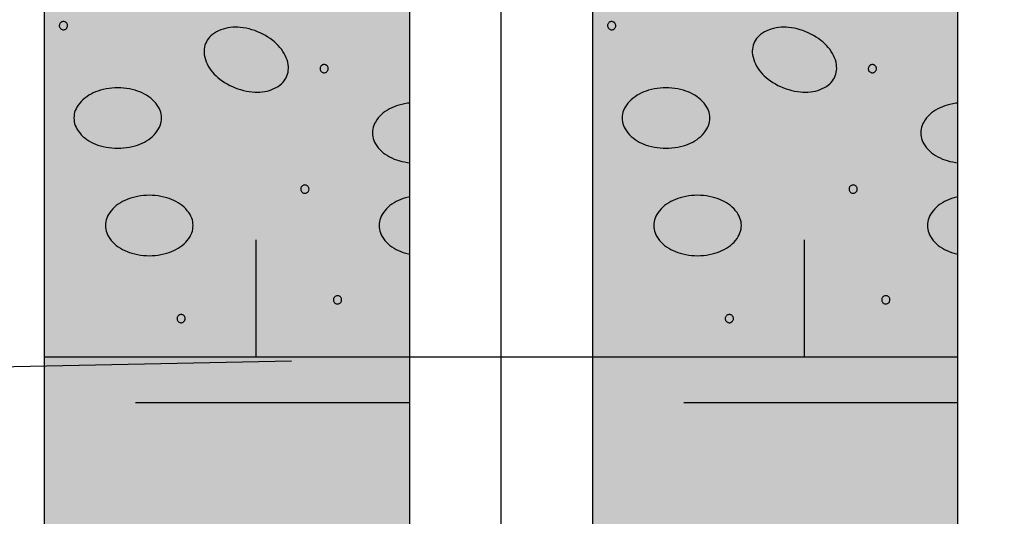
# Model space of a CAD drawing. Header units: metres. Extents: x -4.6 to 57.4, y 270.2 to 298.9.
# Tile 6 of 21: x 23.529 to 24.607, y 281.995 to 282.539. Entities that reach past the tile are written whole.
import ezdxf

# ---------------------------------------------------------------- set-up
doc = ezdxf.new("R2010")
doc.units = ezdxf.units.M
for name, pattern in [('ACAD_ISO02W100', [15, 12, -3]), ('DASH-DOT', [3.556, 1.524, -1.016, 0, -1.016]), ('SOLID', [0])]:
    doc.linetypes.add(name, pattern=pattern)
doc.layers.add('_GTC_rozhrani_geotypu', color=254, linetype='ACAD_ISO02W100')
doc.layers.add('_sonda_C-4', color=6, linetype='SOLID')

msp = doc.modelspace()

# ---------------------------------------------------------------- linework, layer by layer
at = {"layer": '_GTC_rozhrani_geotypu', "ltscale": 0.5, "flags": 128}
msp.add_lwpolyline([(17.8282, 282.0469), (24.0563, 282.17), (29.5669, 282.1752), (31.5474, 282.1771)], dxfattribs=at)
at = {"layer": '_sonda_C-4', "color": 7, "linetype": 'SOLID'}
for points in [[(23.5563, 282.97), (23.5563, 282.17)], [(23.9563, 282.17), (23.9563, 282.97)], [(24.1563, 282.97), (24.1563, 282.17)], [(24.5563, 282.17), (24.5563, 282.97)], [(23.5818, 282.5323), (23.5818, 282.533), (23.5816, 282.5337), (23.5813, 282.5344), (23.581, 282.535), (23.5805, 282.5355), (23.58, 282.536), (23.5794, 282.5363), (23.5787, 282.5366), (23.578, 282.5368), (23.5773, 282.5368), (23.5766, 282.5368), (23.576, 282.5366), (23.5753, 282.5364), (23.5747, 282.536), (23.5742, 282.5355), (23.5737, 282.535), (23.5733, 282.5344), (23.573, 282.5338), (23.5729, 282.5331), (23.5728, 282.5324), (23.5728, 282.5317), (23.573, 282.531), (23.5733, 282.5304), (23.5736, 282.5298), (23.5741, 282.5292), (23.5746, 282.5287), (23.5752, 282.5284), (23.5758, 282.5281), (23.5765, 282.5279), (23.5772, 282.5278), (23.5779, 282.5279), (23.5786, 282.528), (23.5792, 282.5283), (23.5798, 282.5286), (23.5804, 282.529), (23.5809, 282.5296), (23.5812, 282.5302), (23.5815, 282.5308), (23.5817, 282.5315), (23.5818, 282.5322), (23.5818, 282.5323)], [(24.1818, 282.5323), (24.1818, 282.533), (24.1816, 282.5337), (24.1813, 282.5344), (24.181, 282.535), (24.1805, 282.5355), (24.18, 282.536), (24.1794, 282.5363), (24.1787, 282.5366), (24.178, 282.5368), (24.1773, 282.5368), (24.1766, 282.5368), (24.176, 282.5366), (24.1753, 282.5364), (24.1747, 282.536), (24.1742, 282.5355), (24.1737, 282.535), (24.1733, 282.5344), (24.173, 282.5338), (24.1729, 282.5331), (24.1728, 282.5324), (24.1728, 282.5317), (24.173, 282.531), (24.1733, 282.5304), (24.1736, 282.5298), (24.1741, 282.5292), (24.1746, 282.5287), (24.1752, 282.5284), (24.1758, 282.5281), (24.1765, 282.5279), (24.1772, 282.5278), (24.1779, 282.5279), (24.1786, 282.528), (24.1792, 282.5283), (24.1798, 282.5286), (24.1804, 282.529), (24.1809, 282.5296), (24.1812, 282.5302), (24.1815, 282.5308), (24.1817, 282.5315), (24.1818, 282.5322), (24.1818, 282.5323)], [(23.7328, 282.5128), (23.7321, 282.5108), (23.7316, 282.5088), (23.7313, 282.5067), (23.7312, 282.5046), (23.7312, 282.5025), (23.7315, 282.5005), (23.7315, 282.5005), (23.732, 282.4979), (23.7327, 282.4954), (23.7336, 282.4929), (23.7346, 282.4905), (23.7358, 282.4881), (23.7372, 282.4859), (23.7372, 282.4859), (23.7388, 282.4836), (23.7405, 282.4815), (23.7424, 282.4794), (23.7443, 282.4775), (23.7463, 282.4756), (23.7485, 282.4739), (23.7485, 282.4739), (23.7511, 282.472), (23.7537, 282.4702), (23.7565, 282.4685), (23.7593, 282.467), (23.7622, 282.4656), (23.7652, 282.4644), (23.7652, 282.4644), (23.7682, 282.4633), (23.7712, 282.4623), (23.7743, 282.4614), (23.7775, 282.4607), (23.7807, 282.4602), (23.7838, 282.4598), (23.7838, 282.4598), (23.7866, 282.4596), (23.7893, 282.4595), (23.7921, 282.4596), (23.7948, 282.4599), (23.7976, 282.4603), (23.8003, 282.4608), (23.8003, 282.4608), (23.8028, 282.4615), (23.8053, 282.4624), (23.8077, 282.4634), (23.8101, 282.4646), (23.8123, 282.4659), (23.8145, 282.4675), (23.8145, 282.4675), (23.8161, 282.4688), (23.8175, 282.4703), (23.8189, 282.4719), (23.8201, 282.4736), (23.8211, 282.4754), (23.8219, 282.4773), (23.8219, 282.4773), (23.8226, 282.4793), (23.8231, 282.4813), (23.8234, 282.4834), (23.8236, 282.4855), (23.8235, 282.4876), (23.8233, 282.4896), (23.8228, 282.4922), (23.8221, 282.4948), (23.8212, 282.4972), (23.8201, 282.4996), (23.8189, 282.502), (23.8175, 282.5042), (23.8175, 282.5042), (23.8159, 282.5065), (23.8142, 282.5086), (23.8124, 282.5107), (23.8105, 282.5126), (23.8084, 282.5145), (23.8063, 282.5162), (23.8037, 282.5181), (23.801, 282.5199), (23.7983, 282.5216), (23.7954, 282.5231), (23.7925, 282.5245), (23.7896, 282.5257), (23.7896, 282.5257), (23.7866, 282.5269), (23.7835, 282.5278), (23.7804, 282.5287), (23.7773, 282.5294), (23.7741, 282.5299), (23.7709, 282.5303), (23.7682, 282.5305), (23.7654, 282.5306), (23.7627, 282.5305), (23.7599, 282.5302), (23.7572, 282.5298), (23.7545, 282.5293), (23.7545, 282.5293), (23.752, 282.5286), (23.7495, 282.5278), (23.747, 282.5267), (23.7447, 282.5255), (23.7425, 282.5242), (23.7403, 282.5227), (23.7387, 282.5213), (23.7372, 282.5198), (23.7359, 282.5182), (23.7347, 282.5165), (23.7337, 282.5147), (23.7328, 282.5128), (23.7328, 282.5128)], [(24.3328, 282.5128), (24.3321, 282.5108), (24.3316, 282.5088), (24.3313, 282.5067), (24.3312, 282.5046), (24.3312, 282.5025), (24.3315, 282.5005), (24.3315, 282.5005), (24.332, 282.4979), (24.3327, 282.4954), (24.3336, 282.4929), (24.3346, 282.4905), (24.3358, 282.4881), (24.3372, 282.4859), (24.3372, 282.4859), (24.3388, 282.4836), (24.3405, 282.4815), (24.3424, 282.4794), (24.3443, 282.4775), (24.3463, 282.4756), (24.3485, 282.4739), (24.3485, 282.4739), (24.3511, 282.472), (24.3537, 282.4702), (24.3565, 282.4685), (24.3593, 282.467), (24.3622, 282.4656), (24.3652, 282.4644), (24.3652, 282.4644), (24.3682, 282.4633), (24.3712, 282.4623), (24.3743, 282.4614), (24.3775, 282.4607), (24.3807, 282.4602), (24.3838, 282.4598), (24.3838, 282.4598), (24.3866, 282.4596), (24.3893, 282.4595), (24.3921, 282.4596), (24.3948, 282.4599), (24.3976, 282.4603), (24.4003, 282.4608), (24.4003, 282.4608), (24.4028, 282.4615), (24.4053, 282.4624), (24.4077, 282.4634), (24.4101, 282.4646), (24.4123, 282.4659), (24.4145, 282.4675), (24.4145, 282.4675), (24.4161, 282.4688), (24.4175, 282.4703), (24.4189, 282.4719), (24.4201, 282.4736), (24.4211, 282.4754), (24.4219, 282.4773), (24.4219, 282.4773), (24.4226, 282.4793), (24.4231, 282.4813), (24.4234, 282.4834), (24.4236, 282.4855), (24.4235, 282.4876), (24.4233, 282.4896), (24.4228, 282.4922), (24.4221, 282.4948), (24.4212, 282.4972), (24.4201, 282.4996), (24.4189, 282.502), (24.4175, 282.5042), (24.4175, 282.5042), (24.4159, 282.5065), (24.4142, 282.5086), (24.4124, 282.5107), (24.4105, 282.5126), (24.4084, 282.5145), (24.4063, 282.5162), (24.4037, 282.5181), (24.401, 282.5199), (24.3983, 282.5216), (24.3954, 282.5231), (24.3925, 282.5245), (24.3896, 282.5257), (24.3896, 282.5257), (24.3866, 282.5269), (24.3835, 282.5278), (24.3804, 282.5287), (24.3773, 282.5294), (24.3741, 282.5299), (24.3709, 282.5303), (24.3682, 282.5305), (24.3654, 282.5306), (24.3627, 282.5305), (24.3599, 282.5302), (24.3572, 282.5298), (24.3545, 282.5293), (24.3545, 282.5293), (24.352, 282.5286), (24.3495, 282.5278), (24.347, 282.5267), (24.3447, 282.5255), (24.3425, 282.5242), (24.3403, 282.5227), (24.3387, 282.5213), (24.3372, 282.5198), (24.3359, 282.5182), (24.3347, 282.5165), (24.3337, 282.5147), (24.3328, 282.5128), (24.3328, 282.5128)], [(23.8671, 282.4853), (23.867, 282.486), (23.8669, 282.4867), (23.8666, 282.4873), (23.8662, 282.4879), (23.8658, 282.4884), (23.8653, 282.4889), (23.8647, 282.4893), (23.864, 282.4895), (23.8633, 282.4897), (23.8626, 282.4898), (23.8619, 282.4897), (23.8612, 282.4896), (23.8606, 282.4893), (23.86, 282.4889), (23.8594, 282.4885), (23.859, 282.488), (23.8586, 282.4874), (23.8583, 282.4867), (23.8582, 282.486), (23.8581, 282.4853), (23.8581, 282.4846), (23.8583, 282.484), (23.8585, 282.4833), (23.8589, 282.4827), (23.8593, 282.4822), (23.8599, 282.4817), (23.8605, 282.4813), (23.8611, 282.481), (23.8618, 282.4808), (23.8625, 282.4808), (23.8632, 282.4808), (23.8639, 282.481), (23.8645, 282.4812), (23.8651, 282.4816), (23.8657, 282.482), (23.8661, 282.4825), (23.8665, 282.4831), (23.8668, 282.4837), (23.867, 282.4844), (23.8671, 282.4851), (23.8671, 282.4853)], [(24.4671, 282.4853), (24.467, 282.486), (24.4669, 282.4867), (24.4666, 282.4873), (24.4662, 282.4879), (24.4658, 282.4884), (24.4653, 282.4889), (24.4647, 282.4893), (24.464, 282.4895), (24.4633, 282.4897), (24.4626, 282.4898), (24.4619, 282.4897), (24.4612, 282.4896), (24.4606, 282.4893), (24.46, 282.4889), (24.4594, 282.4885), (24.459, 282.488), (24.4586, 282.4874), (24.4583, 282.4867), (24.4582, 282.486), (24.4581, 282.4853), (24.4581, 282.4846), (24.4583, 282.484), (24.4585, 282.4833), (24.4589, 282.4827), (24.4593, 282.4822), (24.4599, 282.4817), (24.4605, 282.4813), (24.4611, 282.481), (24.4618, 282.4808), (24.4625, 282.4808), (24.4632, 282.4808), (24.4639, 282.481), (24.4645, 282.4812), (24.4651, 282.4816), (24.4657, 282.482), (24.4661, 282.4825), (24.4665, 282.4831), (24.4668, 282.4837), (24.467, 282.4844), (24.4671, 282.4851), (24.4671, 282.4853)], [(23.5888, 282.4313), (23.5889, 282.4292), (23.5892, 282.4271), (23.5896, 282.4251), (23.5903, 282.4231), (23.5911, 282.4212), (23.5921, 282.4193), (23.5921, 282.4193), (23.5936, 282.4171), (23.5951, 282.415), (23.5969, 282.413), (23.5987, 282.4112), (23.6007, 282.4095), (23.6029, 282.4079), (23.6029, 282.4079), (23.6052, 282.4064), (23.6075, 282.405), (23.61, 282.4038), (23.6125, 282.4027), (23.6151, 282.4017), (23.6177, 282.4009), (23.6177, 282.4009), (23.6208, 282.4001), (23.624, 282.3994), (23.6272, 282.3989), (23.6303, 282.3985), (23.6336, 282.3983), (23.6368, 282.3982), (23.6368, 282.3982), (23.64, 282.3983), (23.6432, 282.3985), (23.6464, 282.3989), (23.6496, 282.3994), (23.6527, 282.4001), (23.6558, 282.4009), (23.6558, 282.4009), (23.6584, 282.4017), (23.661, 282.4027), (23.6635, 282.4038), (23.666, 282.405), (23.6684, 282.4064), (23.6707, 282.4079), (23.6707, 282.4079), (23.6728, 282.4095), (23.6748, 282.4112), (23.6767, 282.413), (23.6784, 282.415), (23.68, 282.4171), (23.6814, 282.4193), (23.6814, 282.4193), (23.6824, 282.4212), (23.6832, 282.4231), (23.6839, 282.4251), (23.6844, 282.4271), (23.6846, 282.4292), (23.6847, 282.4313), (23.6846, 282.4334), (23.6844, 282.4354), (23.6839, 282.4375), (23.6832, 282.4394), (23.6824, 282.4414), (23.6814, 282.4432), (23.6814, 282.4432), (23.68, 282.4454), (23.6784, 282.4475), (23.6767, 282.4495), (23.6748, 282.4513), (23.6728, 282.453), (23.6707, 282.4546), (23.6684, 282.4561), (23.666, 282.4575), (23.6635, 282.4587), (23.661, 282.4598), (23.6584, 282.4608), (23.6558, 282.4616), (23.6558, 282.4616), (23.6527, 282.4624), (23.6496, 282.4631), (23.6464, 282.4636), (23.6432, 282.464), (23.64, 282.4642), (23.6368, 282.4643), (23.6368, 282.4643), (23.6336, 282.4642), (23.6303, 282.464), (23.6272, 282.4636), (23.624, 282.4631), (23.6208, 282.4624), (23.6177, 282.4616), (23.6177, 282.4616), (23.6151, 282.4608), (23.6125, 282.4598), (23.61, 282.4587), (23.6075, 282.4575), (23.6052, 282.4561), (23.6029, 282.4546), (23.6007, 282.453), (23.5987, 282.4513), (23.5969, 282.4495), (23.5951, 282.4475), (23.5936, 282.4454), (23.5921, 282.4432), (23.5911, 282.4414), (23.5903, 282.4394), (23.5896, 282.4375), (23.5892, 282.4354), (23.5889, 282.4334), (23.5888, 282.4313), (23.5888, 282.4313)], [(24.1888, 282.4313), (24.1889, 282.4292), (24.1892, 282.4271), (24.1896, 282.4251), (24.1903, 282.4231), (24.1911, 282.4212), (24.1921, 282.4193), (24.1921, 282.4193), (24.1936, 282.4171), (24.1951, 282.415), (24.1969, 282.413), (24.1987, 282.4112), (24.2007, 282.4095), (24.2029, 282.4079), (24.2029, 282.4079), (24.2052, 282.4064), (24.2075, 282.405), (24.21, 282.4038), (24.2125, 282.4027), (24.2151, 282.4017), (24.2177, 282.4009), (24.2177, 282.4009), (24.2208, 282.4001), (24.224, 282.3994), (24.2272, 282.3989), (24.2303, 282.3985), (24.2336, 282.3983), (24.2368, 282.3982), (24.2368, 282.3982), (24.24, 282.3983), (24.2432, 282.3985), (24.2464, 282.3989), (24.2496, 282.3994), (24.2527, 282.4001), (24.2558, 282.4009), (24.2558, 282.4009), (24.2584, 282.4017), (24.261, 282.4027), (24.2635, 282.4038), (24.266, 282.405), (24.2684, 282.4064), (24.2707, 282.4079), (24.2707, 282.4079), (24.2728, 282.4095), (24.2748, 282.4112), (24.2767, 282.413), (24.2784, 282.415), (24.28, 282.4171), (24.2814, 282.4193), (24.2814, 282.4193), (24.2824, 282.4212), (24.2832, 282.4231), (24.2839, 282.4251), (24.2844, 282.4271), (24.2846, 282.4292), (24.2847, 282.4313), (24.2846, 282.4334), (24.2844, 282.4354), (24.2839, 282.4375), (24.2832, 282.4394), (24.2824, 282.4414), (24.2814, 282.4432), (24.2814, 282.4432), (24.28, 282.4454), (24.2784, 282.4475), (24.2767, 282.4495), (24.2748, 282.4513), (24.2728, 282.453), (24.2707, 282.4546), (24.2684, 282.4561), (24.266, 282.4575), (24.2635, 282.4587), (24.261, 282.4598), (24.2584, 282.4608), (24.2558, 282.4616), (24.2558, 282.4616), (24.2527, 282.4624), (24.2496, 282.4631), (24.2464, 282.4636), (24.2432, 282.464), (24.24, 282.4642), (24.2368, 282.4643), (24.2368, 282.4643), (24.2336, 282.4642), (24.2303, 282.464), (24.2272, 282.4636), (24.224, 282.4631), (24.2208, 282.4624), (24.2177, 282.4616), (24.2177, 282.4616), (24.2151, 282.4608), (24.2125, 282.4598), (24.21, 282.4587), (24.2075, 282.4575), (24.2052, 282.4561), (24.2029, 282.4546), (24.2007, 282.453), (24.1987, 282.4513), (24.1969, 282.4495), (24.1951, 282.4475), (24.1936, 282.4454), (24.1921, 282.4432), (24.1911, 282.4414), (24.1903, 282.4394), (24.1896, 282.4375), (24.1892, 282.4354), (24.1889, 282.4334), (24.1888, 282.4313), (24.1888, 282.4313)], [(23.9563, 282.4477), (23.9538, 282.4474), (23.9507, 282.4468), (23.9475, 282.4462), (23.9444, 282.4454), (23.9418, 282.4445), (23.9392, 282.4436), (23.9367, 282.4425), (23.9342, 282.4412), (23.9318, 282.4399), (23.9295, 282.4384), (23.9274, 282.4368), (23.9254, 282.4351), (23.9236, 282.4332), (23.9218, 282.4313), (23.9202, 282.4292), (23.9188, 282.4269), (23.9178, 282.4251), (23.917, 282.4232), (23.9163, 282.4212), (23.9159, 282.4192), (23.9156, 282.4171), (23.9155, 282.415), (23.9156, 282.4129), (23.9159, 282.4109), (23.9163, 282.4088), (23.917, 282.4068), (23.9178, 282.4049), (23.9188, 282.4031), (23.9188, 282.4031), (23.9202, 282.4009), (23.9218, 282.3988), (23.9236, 282.3968), (23.9254, 282.3949), (23.9274, 282.3932), (23.9295, 282.3917), (23.9295, 282.3917), (23.9318, 282.3902), (23.9342, 282.3888), (23.9367, 282.3876), (23.9392, 282.3864), (23.9418, 282.3855), (23.9444, 282.3847), (23.9444, 282.3847), (23.9475, 282.3838), (23.9507, 282.3832), (23.9538, 282.3827), (23.9563, 282.3824)], [(24.5563, 282.4477), (24.5538, 282.4474), (24.5507, 282.4468), (24.5475, 282.4462), (24.5444, 282.4454), (24.5418, 282.4445), (24.5392, 282.4436), (24.5367, 282.4425), (24.5342, 282.4412), (24.5318, 282.4399), (24.5295, 282.4384), (24.5274, 282.4368), (24.5254, 282.4351), (24.5236, 282.4332), (24.5218, 282.4313), (24.5202, 282.4292), (24.5188, 282.4269), (24.5178, 282.4251), (24.517, 282.4232), (24.5163, 282.4212), (24.5159, 282.4192), (24.5156, 282.4171), (24.5155, 282.415), (24.5156, 282.4129), (24.5159, 282.4109), (24.5163, 282.4088), (24.517, 282.4068), (24.5178, 282.4049), (24.5188, 282.4031), (24.5188, 282.4031), (24.5202, 282.4009), (24.5218, 282.3988), (24.5236, 282.3968), (24.5254, 282.3949), (24.5274, 282.3932), (24.5295, 282.3917), (24.5295, 282.3917), (24.5318, 282.3902), (24.5342, 282.3888), (24.5367, 282.3876), (24.5392, 282.3864), (24.5418, 282.3855), (24.5444, 282.3847), (24.5444, 282.3847), (24.5475, 282.3838), (24.5507, 282.3832), (24.5538, 282.3827), (24.5563, 282.3824)], [(23.9444, 282.4454), (23.9444, 282.4454)], [(24.5444, 282.4454), (24.5444, 282.4454)], [(23.9155, 282.415), (23.9155, 282.415)], [(24.5155, 282.415), (24.5155, 282.415)], [(23.8461, 282.3535), (23.846, 282.3542), (23.8458, 282.3549), (23.8456, 282.3555), (23.8452, 282.3561), (23.8447, 282.3566), (23.8442, 282.3571), (23.8436, 282.3575), (23.843, 282.3577), (23.8423, 282.3579), (23.8416, 282.358), (23.8409, 282.3579), (23.8402, 282.3578), (23.8396, 282.3575), (23.839, 282.3571), (23.8384, 282.3567), (23.8379, 282.3562), (23.8376, 282.3556), (23.8373, 282.3549), (23.8371, 282.3542), (23.8371, 282.3535), (23.8371, 282.3528), (23.8372, 282.3522), (23.8375, 282.3515), (23.8379, 282.3509), (23.8383, 282.3504), (23.8388, 282.3499), (23.8394, 282.3495), (23.8401, 282.3492), (23.8407, 282.349), (23.8414, 282.349), (23.8421, 282.349), (23.8428, 282.3492), (23.8435, 282.3494), (23.8441, 282.3498), (23.8446, 282.3502), (23.8451, 282.3507), (23.8455, 282.3513), (23.8458, 282.3519), (23.846, 282.3526), (23.8461, 282.3533), (23.8461, 282.3535)], [(24.4461, 282.3535), (24.446, 282.3542), (24.4458, 282.3549), (24.4456, 282.3555), (24.4452, 282.3561), (24.4447, 282.3566), (24.4442, 282.3571), (24.4436, 282.3575), (24.443, 282.3577), (24.4423, 282.3579), (24.4416, 282.358), (24.4409, 282.3579), (24.4402, 282.3578), (24.4396, 282.3575), (24.439, 282.3571), (24.4384, 282.3567), (24.4379, 282.3562), (24.4376, 282.3556), (24.4373, 282.3549), (24.4371, 282.3542), (24.4371, 282.3535), (24.4371, 282.3528), (24.4372, 282.3522), (24.4375, 282.3515), (24.4379, 282.3509), (24.4383, 282.3504), (24.4388, 282.3499), (24.4394, 282.3495), (24.4401, 282.3492), (24.4407, 282.349), (24.4414, 282.349), (24.4421, 282.349), (24.4428, 282.3492), (24.4435, 282.3494), (24.4441, 282.3498), (24.4446, 282.3502), (24.4451, 282.3507), (24.4455, 282.3513), (24.4458, 282.3519), (24.446, 282.3526), (24.4461, 282.3533), (24.4461, 282.3535)], [(23.6233, 282.3137), (23.6234, 282.3116), (23.6237, 282.3095), (23.6241, 282.3075), (23.6248, 282.3055), (23.6256, 282.3036), (23.6266, 282.3017), (23.6266, 282.3017), (23.628, 282.2995), (23.6296, 282.2974), (23.6314, 282.2954), (23.6332, 282.2936), (23.6352, 282.2919), (23.6373, 282.2903), (23.6373, 282.2903), (23.6397, 282.2888), (23.642, 282.2874), (23.6445, 282.2862), (23.647, 282.2851), (23.6496, 282.2841), (23.6522, 282.2833), (23.6522, 282.2833), (23.6553, 282.2825), (23.6585, 282.2818), (23.6617, 282.2813), (23.6648, 282.2809), (23.6681, 282.2807), (23.6713, 282.2806), (23.6713, 282.2806), (23.6745, 282.2807), (23.6777, 282.2809), (23.6809, 282.2813), (23.684, 282.2818), (23.6872, 282.2825), (23.6903, 282.2833), (23.6903, 282.2833), (23.6929, 282.2841), (23.6955, 282.2851), (23.698, 282.2862), (23.7005, 282.2874), (23.7029, 282.2888), (23.7052, 282.2903), (23.7052, 282.2903), (23.7073, 282.2919), (23.7093, 282.2936), (23.7112, 282.2954), (23.7129, 282.2974), (23.7145, 282.2995), (23.7159, 282.3017), (23.7159, 282.3017), (23.7169, 282.3036), (23.7177, 282.3055), (23.7184, 282.3075), (23.7189, 282.3095), (23.7191, 282.3116), (23.7192, 282.3137), (23.7191, 282.3158), (23.7189, 282.3178), (23.7184, 282.3199), (23.7177, 282.3218), (23.7169, 282.3238), (23.7159, 282.3256), (23.7159, 282.3256), (23.7145, 282.3278), (23.7129, 282.3299), (23.7112, 282.3319), (23.7093, 282.3337), (23.7073, 282.3354), (23.7052, 282.337), (23.7029, 282.3385), (23.7005, 282.3399), (23.698, 282.3411), (23.6955, 282.3422), (23.6929, 282.3432), (23.6903, 282.344), (23.6903, 282.344), (23.6872, 282.3448), (23.684, 282.3455), (23.6809, 282.346), (23.6777, 282.3464), (23.6745, 282.3466), (23.6713, 282.3467), (23.6713, 282.3467), (23.6681, 282.3466), (23.6648, 282.3464), (23.6617, 282.346), (23.6585, 282.3455), (23.6553, 282.3448), (23.6522, 282.344), (23.6522, 282.344), (23.6496, 282.3432), (23.647, 282.3422), (23.6445, 282.3411), (23.642, 282.3399), (23.6397, 282.3385), (23.6373, 282.337), (23.6352, 282.3354), (23.6332, 282.3337), (23.6314, 282.3319), (23.6296, 282.3299), (23.628, 282.3278), (23.6266, 282.3256), (23.6256, 282.3238), (23.6248, 282.3218), (23.6241, 282.3199), (23.6237, 282.3178), (23.6234, 282.3158), (23.6233, 282.3137), (23.6233, 282.3137)], [(23.9563, 282.3452), (23.9548, 282.3448), (23.9517, 282.344), (23.9491, 282.3432), (23.9465, 282.3422), (23.944, 282.3411), (23.9415, 282.3399), (23.9392, 282.3385), (23.9368, 282.337), (23.9347, 282.3354), (23.9327, 282.3337), (23.9309, 282.3319), (23.9291, 282.3299), (23.9275, 282.3278), (23.9261, 282.3256), (23.9251, 282.3238), (23.9243, 282.3218), (23.9236, 282.3199), (23.9232, 282.3178), (23.9229, 282.3158), (23.9228, 282.3137), (23.9229, 282.3116), (23.9232, 282.3095), (23.9236, 282.3075), (23.9243, 282.3055), (23.9251, 282.3036), (23.9261, 282.3017), (23.9261, 282.3017), (23.9275, 282.2995), (23.9291, 282.2974), (23.9309, 282.2954), (23.9327, 282.2936), (23.9347, 282.2919), (23.9368, 282.2903), (23.9368, 282.2903), (23.9392, 282.2888), (23.9415, 282.2874), (23.944, 282.2862), (23.9465, 282.2851), (23.9491, 282.2841), (23.9517, 282.2833), (23.9517, 282.2833), (23.9548, 282.2825), (23.9563, 282.2822)], [(23.9517, 282.344), (23.9517, 282.344)], [(24.2233, 282.3137), (24.2234, 282.3116), (24.2237, 282.3095), (24.2241, 282.3075), (24.2248, 282.3055), (24.2256, 282.3036), (24.2266, 282.3017), (24.2266, 282.3017), (24.228, 282.2995), (24.2296, 282.2974), (24.2314, 282.2954), (24.2332, 282.2936), (24.2352, 282.2919), (24.2373, 282.2903), (24.2373, 282.2903), (24.2397, 282.2888), (24.242, 282.2874), (24.2445, 282.2862), (24.247, 282.2851), (24.2496, 282.2841), (24.2522, 282.2833), (24.2522, 282.2833), (24.2553, 282.2825), (24.2585, 282.2818), (24.2617, 282.2813), (24.2648, 282.2809), (24.2681, 282.2807), (24.2713, 282.2806), (24.2713, 282.2806), (24.2745, 282.2807), (24.2777, 282.2809), (24.2809, 282.2813), (24.284, 282.2818), (24.2872, 282.2825), (24.2903, 282.2833), (24.2903, 282.2833), (24.2929, 282.2841), (24.2955, 282.2851), (24.298, 282.2862), (24.3005, 282.2874), (24.3029, 282.2888), (24.3052, 282.2903), (24.3052, 282.2903), (24.3073, 282.2919), (24.3093, 282.2936), (24.3112, 282.2954), (24.3129, 282.2974), (24.3145, 282.2995), (24.3159, 282.3017), (24.3159, 282.3017), (24.3169, 282.3036), (24.3177, 282.3055), (24.3184, 282.3075), (24.3189, 282.3095), (24.3191, 282.3116), (24.3192, 282.3137), (24.3191, 282.3158), (24.3189, 282.3178), (24.3184, 282.3199), (24.3177, 282.3218), (24.3169, 282.3238), (24.3159, 282.3256), (24.3159, 282.3256), (24.3145, 282.3278), (24.3129, 282.3299), (24.3112, 282.3319), (24.3093, 282.3337), (24.3073, 282.3354), (24.3052, 282.337), (24.3029, 282.3385), (24.3005, 282.3399), (24.298, 282.3411), (24.2955, 282.3422), (24.2929, 282.3432), (24.2903, 282.344), (24.2903, 282.344), (24.2872, 282.3448), (24.284, 282.3455), (24.2809, 282.346), (24.2777, 282.3464), (24.2745, 282.3466), (24.2713, 282.3467), (24.2713, 282.3467), (24.2681, 282.3466), (24.2648, 282.3464), (24.2617, 282.346), (24.2585, 282.3455), (24.2553, 282.3448), (24.2522, 282.344), (24.2522, 282.344), (24.2496, 282.3432), (24.247, 282.3422), (24.2445, 282.3411), (24.242, 282.3399), (24.2397, 282.3385), (24.2373, 282.337), (24.2352, 282.3354), (24.2332, 282.3337), (24.2314, 282.3319), (24.2296, 282.3299), (24.228, 282.3278), (24.2266, 282.3256), (24.2256, 282.3238), (24.2248, 282.3218), (24.2241, 282.3199), (24.2237, 282.3178), (24.2234, 282.3158), (24.2233, 282.3137), (24.2233, 282.3137)], [(24.5563, 282.3452), (24.5548, 282.3448), (24.5517, 282.344), (24.5491, 282.3432), (24.5465, 282.3422), (24.544, 282.3411), (24.5415, 282.3399), (24.5392, 282.3385), (24.5368, 282.337), (24.5347, 282.3354), (24.5327, 282.3337), (24.5309, 282.3319), (24.5291, 282.3299), (24.5275, 282.3278), (24.5261, 282.3256), (24.5251, 282.3238), (24.5243, 282.3218), (24.5236, 282.3199), (24.5232, 282.3178), (24.5229, 282.3158), (24.5228, 282.3137), (24.5229, 282.3116), (24.5232, 282.3095), (24.5236, 282.3075), (24.5243, 282.3055), (24.5251, 282.3036), (24.5261, 282.3017), (24.5261, 282.3017), (24.5275, 282.2995), (24.5291, 282.2974), (24.5309, 282.2954), (24.5327, 282.2936), (24.5347, 282.2919), (24.5368, 282.2903), (24.5368, 282.2903), (24.5392, 282.2888), (24.5415, 282.2874), (24.544, 282.2862), (24.5465, 282.2851), (24.5491, 282.2841), (24.5517, 282.2833), (24.5517, 282.2833), (24.5548, 282.2825), (24.5563, 282.2822)], [(24.5517, 282.344), (24.5517, 282.344)], [(23.9228, 282.3137), (23.9228, 282.3137)], [(24.5228, 282.3137), (24.5228, 282.3137)], [(23.7883, 282.17), (23.7883, 282.2981)], [(24.3883, 282.17), (24.3883, 282.2981)], [(23.8818, 282.2323), (23.8818, 282.233), (23.8816, 282.2337), (23.8813, 282.2344), (23.881, 282.235), (23.8805, 282.2355), (23.88, 282.236), (23.8794, 282.2363), (23.8787, 282.2366), (23.878, 282.2368), (23.8773, 282.2368), (23.8766, 282.2368), (23.876, 282.2366), (23.8753, 282.2364), (23.8747, 282.236), (23.8742, 282.2355), (23.8737, 282.235), (23.8733, 282.2344), (23.873, 282.2338), (23.8729, 282.2331), (23.8728, 282.2324), (23.8728, 282.2317), (23.873, 282.231), (23.8733, 282.2304), (23.8736, 282.2298), (23.8741, 282.2292), (23.8746, 282.2287), (23.8752, 282.2284), (23.8758, 282.2281), (23.8765, 282.2279), (23.8772, 282.2278), (23.8779, 282.2279), (23.8786, 282.228), (23.8792, 282.2283), (23.8798, 282.2286), (23.8804, 282.229), (23.8809, 282.2296), (23.8812, 282.2302), (23.8815, 282.2308), (23.8817, 282.2315), (23.8818, 282.2322), (23.8818, 282.2323)], [(24.4818, 282.2323), (24.4818, 282.233), (24.4816, 282.2337), (24.4813, 282.2344), (24.481, 282.235), (24.4805, 282.2355), (24.48, 282.236), (24.4794, 282.2363), (24.4787, 282.2366), (24.478, 282.2368), (24.4773, 282.2368), (24.4766, 282.2368), (24.476, 282.2366), (24.4753, 282.2364), (24.4747, 282.236), (24.4742, 282.2355), (24.4737, 282.235), (24.4733, 282.2344), (24.473, 282.2338), (24.4729, 282.2331), (24.4728, 282.2324), (24.4728, 282.2317), (24.473, 282.231), (24.4733, 282.2304), (24.4736, 282.2298), (24.4741, 282.2292), (24.4746, 282.2287), (24.4752, 282.2284), (24.4758, 282.2281), (24.4765, 282.2279), (24.4772, 282.2278), (24.4779, 282.2279), (24.4786, 282.228), (24.4792, 282.2283), (24.4798, 282.2286), (24.4804, 282.229), (24.4809, 282.2296), (24.4812, 282.2302), (24.4815, 282.2308), (24.4817, 282.2315), (24.4818, 282.2322), (24.4818, 282.2323)], [(23.7106, 282.2118), (23.7105, 282.2125), (23.7103, 282.2132), (23.7101, 282.2138), (23.7097, 282.2144), (23.7093, 282.215), (23.7087, 282.2154), (23.7081, 282.2158), (23.7075, 282.2161), (23.7068, 282.2162), (23.7061, 282.2163), (23.7054, 282.2162), (23.7047, 282.2161), (23.7041, 282.2158), (23.7035, 282.2155), (23.7029, 282.215), (23.7025, 282.2145), (23.7021, 282.2139), (23.7018, 282.2132), (23.7016, 282.2126), (23.7016, 282.2119), (23.7016, 282.2112), (23.7018, 282.2105), (23.702, 282.2098), (23.7024, 282.2092), (23.7028, 282.2087), (23.7033, 282.2082), (23.7039, 282.2078), (23.7046, 282.2075), (23.7052, 282.2074), (23.7059, 282.2073), (23.7066, 282.2073), (23.7073, 282.2075), (23.708, 282.2077), (23.7086, 282.2081), (23.7091, 282.2085), (23.7096, 282.209), (23.71, 282.2096), (23.7103, 282.2103), (23.7105, 282.2109), (23.7106, 282.2116), (23.7106, 282.2118)], [(24.3106, 282.2118), (24.3105, 282.2125), (24.3103, 282.2132), (24.3101, 282.2138), (24.3097, 282.2144), (24.3093, 282.215), (24.3087, 282.2154), (24.3081, 282.2158), (24.3075, 282.2161), (24.3068, 282.2162), (24.3061, 282.2163), (24.3054, 282.2162), (24.3047, 282.2161), (24.3041, 282.2158), (24.3035, 282.2155), (24.3029, 282.215), (24.3025, 282.2145), (24.3021, 282.2139), (24.3018, 282.2132), (24.3016, 282.2126), (24.3016, 282.2119), (24.3016, 282.2112), (24.3018, 282.2105), (24.302, 282.2098), (24.3024, 282.2092), (24.3028, 282.2087), (24.3033, 282.2082), (24.3039, 282.2078), (24.3046, 282.2075), (24.3052, 282.2074), (24.3059, 282.2073), (24.3066, 282.2073), (24.3073, 282.2075), (24.308, 282.2077), (24.3086, 282.2081), (24.3091, 282.2085), (24.3096, 282.209), (24.31, 282.2096), (24.3103, 282.2103), (24.3105, 282.2109), (24.3106, 282.2116), (24.3106, 282.2118)], [(23.5563, 282.17), (23.9563, 282.17)], [(23.5563, 282.17), (23.5563, 281.07)], [(23.5563, 282.17), (23.9563, 282.17)], [(23.9563, 281.07), (23.9563, 282.17)], [(23.9563, 282.17), (24.1563, 282.17)], [(23.9563, 282.17), (24.1563, 282.17)], [(24.1563, 282.17), (24.5563, 282.17)], [(24.1563, 282.17), (24.1563, 281.07)], [(24.1563, 282.17), (24.5563, 282.17)], [(24.5563, 281.07), (24.5563, 282.17)], [(23.6563, 282.12), (23.9563, 282.12)], [(24.2563, 282.12), (24.5563, 282.12)]]:
    msp.add_lwpolyline(points, dxfattribs=at)
at = {"layer": '_sonda_C-4', "color": 7, "linetype": 'DASH-DOT'}
for points in [[(24.0563, 282.17), (24.0563, 282.97)], [(24.0563, 281.07), (24.0563, 282.17)]]:
    msp.add_lwpolyline(points, dxfattribs=at)
at = {"layer": '_sonda_C-4', "color": 141}
for points in [[(23.5563, 282.17), (23.9563, 282.17), (23.5563, 282.97), (23.9563, 282.97)], [(24.1563, 282.17), (24.5563, 282.17), (24.1563, 282.97), (24.5563, 282.97)]]:
    msp.add_solid(points, dxfattribs=at)
at = {"layer": '_sonda_C-4', "color": 52}
for points in [[(23.5563, 281.07), (23.9563, 281.07), (23.5563, 282.17), (23.9563, 282.17)], [(24.1563, 281.07), (24.5563, 281.07), (24.1563, 282.17), (24.5563, 282.17)]]:
    msp.add_solid(points, dxfattribs=at)

doc.saveas('drawing.dxf')
